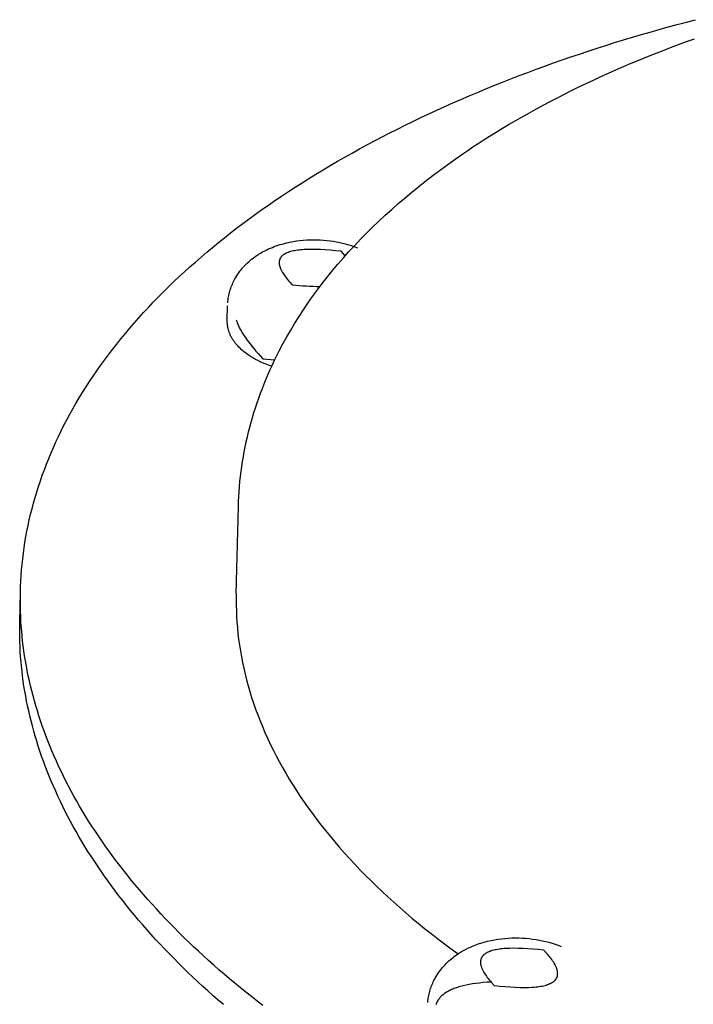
# Model space of a CAD drawing. Extents: x 1372 to 3774, y 1584 to 3487.
# Tile 23 of 28: x 3299 to 3330, y 2940 to 2985. Entities that reach past the tile are written whole.
import ezdxf

# ---------------------------------------------------------------- set-up
doc = ezdxf.new("R2010")
doc.units = 0
doc.layers.add('MAKE2D$VISIBLE$CURVAS', color=7, linetype='CONTINUOUS')

msp = doc.modelspace()

# ---------------------------------------------------------------- linework, layer by layer
at = {"layer": 'MAKE2D$VISIBLE$CURVAS', "color": 250}
for p, q in [((3314.254, 2974.534), (3314.424, 2974.47)), ((3313.862, 2974.105), (3313.673, 2974.313)), ((3308.482, 2971.153), (3308.498, 2971.824)), ((3310.109, 2969.414), (3310.647, 2969.358)), ((3308.894, 2958.696), (3308.992, 2962.668)), ((3299.015, 2957.396), (3299.044, 2958.77)), ((3299.015, 2957.396), (3299.044, 2958.083))]:
    msp.add_line(p, q, dxfattribs=at)
for points in [[(3299.044, 2958.77), (3299.052, 2959.022), (3299.063, 2959.274), (3299.078, 2959.527), (3299.097, 2959.78), (3299.121, 2960.033), (3299.148, 2960.286), (3299.179, 2960.54), (3299.214, 2960.793), (3299.253, 2961.047), (3299.296, 2961.301), (3299.343, 2961.556), (3299.395, 2961.81), (3299.45, 2962.065), (3299.51, 2962.319), (3299.573, 2962.573), (3299.641, 2962.828), (3299.713, 2963.082), (3299.789, 2963.337), (3299.869, 2963.591), (3299.954, 2963.845), (3300.043, 2964.1), (3300.136, 2964.353), (3300.233, 2964.607), (3300.334, 2964.861), (3300.44, 2965.114), (3300.549, 2965.367), (3300.663, 2965.619), (3300.782, 2965.872), (3300.904, 2966.124), (3301.031, 2966.375), (3301.162, 2966.626), (3301.297, 2966.877), (3301.437, 2967.127), (3301.58, 2967.377), (3301.728, 2967.626), (3301.88, 2967.875), (3302.037, 2968.123), (3302.197, 2968.37), (3302.362, 2968.617), (3302.531, 2968.863), (3302.704, 2969.108), (3302.882, 2969.353), (3303.063, 2969.596), (3303.249, 2969.839), (3303.439, 2970.082), (3303.633, 2970.323), (3303.831, 2970.563), (3304.033, 2970.803), (3304.24, 2971.041), (3304.45, 2971.279), (3304.664, 2971.516), (3304.883, 2971.751), (3305.105, 2971.986), (3305.332, 2972.219), (3305.562, 2972.452), (3305.796, 2972.683), (3306.035, 2972.913), (3306.277, 2973.142), (3306.523, 2973.37), (3306.773, 2973.596), (3307.026, 2973.822), (3307.284, 2974.046), (3307.545, 2974.268), (3307.81, 2974.49), (3308.078, 2974.71), (3308.351, 2974.928), (3308.627, 2975.146), (3308.906, 2975.361), (3309.189, 2975.576), (3309.476, 2975.789), (3309.766, 2976), (3310.06, 2976.21), (3310.356, 2976.418), (3310.657, 2976.625), (3310.961, 2976.831), (3311.268, 2977.034), (3311.578, 2977.236), (3311.891, 2977.437), (3312.208, 2977.635), (3312.528, 2977.833), (3312.851, 2978.028), (3313.177, 2978.222), (3313.506, 2978.414), (3313.838, 2978.604), (3314.173, 2978.792), (3314.51, 2978.979), (3314.851, 2979.164), (3315.195, 2979.347), (3315.541, 2979.529), (3315.89, 2979.708), (3316.241, 2979.886), (3316.595, 2980.062), (3316.952, 2980.236), (3317.311, 2980.408), (3317.673, 2980.578), (3318.037, 2980.746), (3318.404, 2980.912), (3318.772, 2981.077), (3319.143, 2981.239), (3319.517, 2981.4), (3319.892, 2981.558), (3320.27, 2981.715), (3320.649, 2981.87), (3321.031, 2982.022), (3321.415, 2982.173), (3321.8, 2982.322), (3322.188, 2982.468), (3322.577, 2982.613), (3322.968, 2982.756), (3323.361, 2982.897), (3323.755, 2983.035), (3324.151, 2983.172), (3324.549, 2983.307), (3324.948, 2983.439), (3325.349, 2983.57), (3325.751, 2983.698), (3326.154, 2983.825), (3326.559, 2983.949), (3326.965, 2984.072), (3327.372, 2984.192), (3327.781, 2984.31), (3328.19, 2984.427), (3328.601, 2984.541), (3329.012, 2984.653), (3329.425, 2984.763), (3329.838, 2984.872)], [(3308.992, 2962.668), (3308.999, 2962.898), (3309.01, 2963.128), (3309.024, 2963.357), (3309.042, 2963.585), (3309.062, 2963.814), (3309.087, 2964.041), (3309.114, 2964.269), (3309.145, 2964.496), (3309.179, 2964.722), (3309.216, 2964.948), (3309.257, 2965.174), (3309.301, 2965.399), (3309.348, 2965.623), (3309.399, 2965.847), (3309.453, 2966.071), (3309.51, 2966.294), (3309.57, 2966.516), (3309.633, 2966.738), (3309.7, 2966.959), (3309.77, 2967.179), (3309.843, 2967.399), (3309.919, 2967.619), (3309.999, 2967.837), (3310.081, 2968.055), (3310.167, 2968.273), (3310.256, 2968.489), (3310.348, 2968.705), (3310.443, 2968.921), (3310.541, 2969.135), (3310.642, 2969.349), (3310.747, 2969.562), (3310.854, 2969.774), (3311.021, 2970.091), (3311.195, 2970.406), (3311.375, 2970.719), (3311.562, 2971.03), (3311.755, 2971.338), (3311.955, 2971.644), (3312.161, 2971.948), (3312.374, 2972.25), (3312.593, 2972.549), (3312.818, 2972.846), (3313.049, 2973.141), (3313.286, 2973.434), (3313.53, 2973.724), (3313.779, 2974.011), (3314.034, 2974.297), (3314.295, 2974.579), (3314.562, 2974.86), (3314.835, 2975.138), (3315.114, 2975.413), (3315.398, 2975.686), (3315.688, 2975.956), (3315.983, 2976.224), (3316.284, 2976.49), (3316.59, 2976.752), (3316.902, 2977.012), (3317.219, 2977.27), (3317.541, 2977.524), (3317.869, 2977.777), (3318.202, 2978.026), (3318.54, 2978.273), (3318.883, 2978.517), (3319.231, 2978.758), (3319.459, 2978.913), (3319.69, 2979.067), (3319.924, 2979.22), (3320.159, 2979.372), (3320.451, 2979.558), (3320.747, 2979.741), (3321.045, 2979.923), (3321.347, 2980.103), (3321.651, 2980.281), (3321.959, 2980.458), (3322.269, 2980.632), (3322.582, 2980.805), (3322.899, 2980.976), (3323.218, 2981.145), (3323.54, 2981.313), (3323.864, 2981.478), (3324.192, 2981.642), (3324.522, 2981.803), (3324.855, 2981.963), (3325.191, 2982.121), (3325.53, 2982.277), (3325.871, 2982.431), (3326.215, 2982.584), (3326.561, 2982.734), (3326.911, 2982.883), (3327.262, 2983.03), (3327.617, 2983.174), (3327.974, 2983.317), (3328.333, 2983.458), (3328.696, 2983.597), (3329.06, 2983.734), (3329.427, 2983.87), (3329.797, 2984.003)], [(3308.506, 2971.967), (3308.512, 2972.035), (3308.52, 2972.101), (3308.529, 2972.168), (3308.54, 2972.234), (3308.553, 2972.3), (3308.568, 2972.365), (3308.584, 2972.43), (3308.601, 2972.495), (3308.621, 2972.559), (3308.642, 2972.622), (3308.664, 2972.686), (3308.688, 2972.748), (3308.714, 2972.81), (3308.741, 2972.871), (3308.77, 2972.932), (3308.8, 2972.992), (3308.833, 2973.055), (3308.868, 2973.116), (3308.912, 2973.19), (3308.959, 2973.262), (3309.008, 2973.332), (3309.058, 2973.401), (3309.111, 2973.469), (3309.165, 2973.534), (3309.221, 2973.598), (3309.279, 2973.66), (3309.338, 2973.721), (3309.399, 2973.78), (3309.462, 2973.837), (3309.526, 2973.892), (3309.592, 2973.946), (3309.659, 2973.999), (3309.727, 2974.049), (3309.797, 2974.098), (3309.894, 2974.162), (3309.994, 2974.223), (3310.095, 2974.281), (3310.199, 2974.336), (3310.282, 2974.378), (3310.367, 2974.417), (3310.453, 2974.455), (3310.54, 2974.491), (3310.627, 2974.525), (3310.716, 2974.557), (3310.806, 2974.587), (3310.896, 2974.616), (3311.042, 2974.658), (3311.19, 2974.695), (3311.339, 2974.728), (3311.49, 2974.757), (3311.642, 2974.781), (3311.796, 2974.801), (3311.951, 2974.816), (3312.107, 2974.828), (3312.26, 2974.835), (3312.412, 2974.837), (3312.565, 2974.836), (3312.717, 2974.831), (3312.869, 2974.821), (3313.021, 2974.808), (3313.172, 2974.791), (3313.323, 2974.769), (3313.443, 2974.749), (3313.562, 2974.726), (3313.68, 2974.701), (3313.797, 2974.673), (3313.913, 2974.642), (3314.028, 2974.609), (3314.141, 2974.573), (3314.253, 2974.535)], [(3313.673, 2974.313), (3313.42, 2974.339), (3313.18, 2974.36), (3312.952, 2974.377), (3312.735, 2974.388), (3312.53, 2974.395), (3312.337, 2974.397), (3312.156, 2974.395), (3311.986, 2974.388), (3311.906, 2974.382), (3311.828, 2974.376), (3311.754, 2974.368), (3311.682, 2974.359), (3311.614, 2974.349), (3311.548, 2974.338), (3311.485, 2974.325), (3311.426, 2974.311), (3311.369, 2974.296), (3311.341, 2974.289), (3311.315, 2974.28), (3311.289, 2974.272), (3311.264, 2974.263), (3311.239, 2974.254), (3311.216, 2974.245), (3311.193, 2974.235), (3311.171, 2974.225), (3311.149, 2974.215), (3311.129, 2974.204), (3311.109, 2974.193), (3311.089, 2974.182), (3311.071, 2974.171), (3311.053, 2974.159), (3311.036, 2974.147), (3311.02, 2974.135), (3311.004, 2974.122), (3310.997, 2974.116), (3310.989, 2974.109), (3310.982, 2974.103), (3310.975, 2974.096), (3310.969, 2974.089), (3310.962, 2974.082), (3310.956, 2974.075), (3310.949, 2974.069), (3310.943, 2974.062), (3310.937, 2974.054), (3310.932, 2974.047), (3310.926, 2974.04), (3310.921, 2974.033), (3310.916, 2974.025), (3310.911, 2974.018), (3310.906, 2974.01), (3310.902, 2974.003), (3310.897, 2973.995), (3310.893, 2973.987), (3310.889, 2973.979), (3310.885, 2973.971), (3310.882, 2973.963), (3310.878, 2973.955), (3310.875, 2973.947), (3310.872, 2973.939), (3310.869, 2973.931), (3310.866, 2973.922), (3310.864, 2973.914), (3310.861, 2973.905), (3310.859, 2973.897), (3310.857, 2973.888), (3310.855, 2973.88), (3310.854, 2973.871), (3310.852, 2973.862), (3310.851, 2973.853), (3310.85, 2973.844), (3310.849, 2973.835), (3310.848, 2973.826), (3310.848, 2973.816), (3310.847, 2973.807), (3310.847, 2973.798), (3310.847, 2973.788), (3310.848, 2973.779), (3310.848, 2973.769), (3310.849, 2973.759), (3310.849, 2973.749), (3310.85, 2973.74), (3310.851, 2973.73), (3310.854, 2973.71), (3310.858, 2973.689), (3310.862, 2973.669), (3310.867, 2973.648), (3310.873, 2973.626), (3310.879, 2973.605), (3310.887, 2973.583), (3310.895, 2973.561), (3310.903, 2973.538), (3310.913, 2973.516), (3310.923, 2973.493), (3310.934, 2973.469), (3310.946, 2973.446), (3310.958, 2973.422), (3310.971, 2973.398), (3311, 2973.348), (3311.031, 2973.298), (3311.066, 2973.246), (3311.103, 2973.193), (3311.143, 2973.139), (3311.186, 2973.084), (3311.233, 2973.027), (3311.282, 2972.969), (3311.334, 2972.91), (3311.447, 2972.789)], [(3310.51, 2969.067), (3310.357, 2969.121), (3310.209, 2969.179), (3310.095, 2969.226), (3309.984, 2969.276), (3309.877, 2969.328), (3309.772, 2969.382), (3309.671, 2969.439), (3309.573, 2969.497), (3309.478, 2969.558), (3309.387, 2969.621), (3309.332, 2969.66), (3309.279, 2969.701), (3309.228, 2969.742), (3309.177, 2969.784), (3309.12, 2969.835), (3309.065, 2969.887), (3309.011, 2969.94), (3308.96, 2969.994), (3308.911, 2970.049), (3308.864, 2970.105), (3308.82, 2970.162), (3308.799, 2970.191), (3308.778, 2970.221), (3308.758, 2970.25), (3308.739, 2970.28), (3308.72, 2970.31), (3308.702, 2970.34), (3308.684, 2970.371), (3308.668, 2970.402), (3308.651, 2970.433), (3308.636, 2970.464), (3308.621, 2970.495), (3308.607, 2970.527), (3308.594, 2970.559), (3308.581, 2970.591), (3308.569, 2970.623), (3308.558, 2970.655), (3308.547, 2970.688), (3308.538, 2970.721), (3308.53, 2970.748), (3308.523, 2970.774), (3308.517, 2970.801), (3308.511, 2970.828), (3308.506, 2970.855), (3308.501, 2970.882), (3308.497, 2970.909), (3308.493, 2970.936), (3308.49, 2970.963), (3308.487, 2970.99), (3308.485, 2971.017), (3308.483, 2971.044), (3308.482, 2971.072), (3308.482, 2971.099), (3308.481, 2971.126), (3308.482, 2971.153)], [(3308.892, 2971.18), (3308.902, 2971.148), (3308.913, 2971.115), (3308.937, 2971.049), (3308.954, 2971.006), (3308.973, 2970.962), (3308.992, 2970.918), (3309.013, 2970.873), (3309.035, 2970.828), (3309.059, 2970.782), (3309.109, 2970.689), (3309.165, 2970.594), (3309.226, 2970.497), (3309.291, 2970.398), (3309.362, 2970.297), (3309.438, 2970.194), (3309.519, 2970.088), (3309.604, 2969.981), (3309.695, 2969.872), (3309.791, 2969.76), (3309.892, 2969.647), (3309.998, 2969.531), (3310.109, 2969.414)], [(3310.099, 2939.923), (3309.84, 2940.123), (3309.583, 2940.325), (3309.329, 2940.527), (3309.078, 2940.73), (3308.83, 2940.935), (3308.584, 2941.14), (3308.341, 2941.346), (3308.101, 2941.553), (3307.864, 2941.761), (3307.63, 2941.97), (3307.398, 2942.18), (3307.17, 2942.391), (3306.944, 2942.602), (3306.722, 2942.814), (3306.502, 2943.027), (3306.285, 2943.241), (3306.072, 2943.456), (3305.861, 2943.671), (3305.653, 2943.887), (3305.448, 2944.104), (3305.247, 2944.322), (3305.048, 2944.54), (3304.853, 2944.759), (3304.661, 2944.978), (3304.472, 2945.198), (3304.286, 2945.419), (3304.103, 2945.64), (3303.923, 2945.861), (3303.746, 2946.084), (3303.573, 2946.306), (3303.403, 2946.53), (3303.236, 2946.753), (3303.072, 2946.978), (3302.912, 2947.202), (3302.755, 2947.427), (3302.601, 2947.653), (3302.45, 2947.878), (3302.302, 2948.104), (3302.158, 2948.331), (3302.017, 2948.558), (3301.879, 2948.785), (3301.745, 2949.012), (3301.614, 2949.24), (3301.486, 2949.467), (3301.362, 2949.696), (3301.24, 2949.924), (3301.122, 2950.152), (3301.008, 2950.381), (3300.896, 2950.609), (3300.788, 2950.838), (3300.684, 2951.067), (3300.582, 2951.296), (3300.484, 2951.525), (3300.389, 2951.754), (3300.298, 2951.983), (3300.209, 2952.212), (3300.124, 2952.441), (3300.042, 2952.67), (3299.964, 2952.899), (3299.889, 2953.128), (3299.817, 2953.357), (3299.748, 2953.585), (3299.683, 2953.814), (3299.62, 2954.042), (3299.561, 2954.27), (3299.506, 2954.498), (3299.453, 2954.726), (3299.404, 2954.954), (3299.358, 2955.181), (3299.315, 2955.408), (3299.275, 2955.635), (3299.238, 2955.861), (3299.205, 2956.087), (3299.175, 2956.313), (3299.147, 2956.539), (3299.123, 2956.764), (3299.102, 2956.988), (3299.085, 2957.213), (3299.07, 2957.437), (3299.058, 2957.66), (3299.049, 2957.883), (3299.044, 2958.106), (3299.041, 2958.328), (3299.041, 2958.549), (3299.044, 2958.77)], [(3308.894, 2958.696), (3308.891, 2958.438), (3308.892, 2958.18), (3308.897, 2957.921), (3308.908, 2957.661), (3308.924, 2957.401), (3308.945, 2957.14), (3308.97, 2956.878), (3309.001, 2956.616), (3309.037, 2956.353), (3309.078, 2956.09), (3309.124, 2955.826), (3309.175, 2955.561), (3309.232, 2955.297), (3309.293, 2955.032), (3309.36, 2954.766), (3309.432, 2954.501), (3309.509, 2954.235), (3309.592, 2953.969), (3309.68, 2953.702), (3309.773, 2953.436), (3309.872, 2953.17), (3309.976, 2952.903), (3310.085, 2952.637), (3310.199, 2952.37), (3310.319, 2952.104), (3310.444, 2951.838), (3310.575, 2951.572), (3310.711, 2951.306), (3310.852, 2951.041), (3310.999, 2950.776), (3311.151, 2950.511), (3311.308, 2950.247), (3311.47, 2949.983), (3311.638, 2949.72), (3311.811, 2949.457), (3311.99, 2949.195), (3312.173, 2948.933), (3312.362, 2948.673), (3312.556, 2948.413), (3312.756, 2948.153), (3312.96, 2947.895), (3313.17, 2947.637), (3313.384, 2947.38), (3313.604, 2947.125), (3313.829, 2946.87), (3314.059, 2946.616), (3314.294, 2946.364), (3314.534, 2946.112), (3314.778, 2945.862), (3315.028, 2945.613), (3315.282, 2945.365), (3315.542, 2945.118), (3315.806, 2944.873), (3316.074, 2944.629), (3316.348, 2944.387), (3316.625, 2944.146), (3316.908, 2943.906), (3317.195, 2943.668), (3317.486, 2943.432), (3317.782, 2943.197), (3318.082, 2942.964), (3318.386, 2942.733), (3318.695, 2942.503), (3319.008, 2942.275)], [(3308.307, 2939.96), (3308.068, 2940.167), (3307.83, 2940.375), (3307.596, 2940.584), (3307.365, 2940.794), (3307.136, 2941.005), (3306.911, 2941.216), (3306.688, 2941.429), (3306.469, 2941.642), (3306.252, 2941.856), (3306.038, 2942.071), (3305.828, 2942.286), (3305.62, 2942.503), (3305.416, 2942.72), (3305.214, 2942.937), (3305.016, 2943.156), (3304.821, 2943.374), (3304.628, 2943.594), (3304.439, 2943.814), (3304.253, 2944.035), (3304.071, 2944.256), (3303.891, 2944.478), (3303.714, 2944.701), (3303.541, 2944.923), (3303.371, 2945.147), (3303.204, 2945.371), (3303.041, 2945.595), (3302.88, 2945.82), (3302.723, 2946.045), (3302.569, 2946.271), (3302.418, 2946.496), (3302.271, 2946.723), (3302.127, 2946.949), (3301.986, 2947.176), (3301.848, 2947.404), (3301.714, 2947.631), (3301.583, 2947.859), (3301.455, 2948.087), (3301.331, 2948.315), (3301.21, 2948.543), (3301.092, 2948.772), (3300.977, 2949.001), (3300.866, 2949.229), (3300.758, 2949.458), (3300.653, 2949.687), (3300.552, 2949.917), (3300.453, 2950.146), (3300.359, 2950.375), (3300.267, 2950.604), (3300.179, 2950.833), (3300.094, 2951.063), (3300.012, 2951.292), (3299.934, 2951.521), (3299.858, 2951.75), (3299.787, 2951.979), (3299.718, 2952.208), (3299.652, 2952.436), (3299.59, 2952.665), (3299.531, 2952.893), (3299.476, 2953.121), (3299.423, 2953.349), (3299.374, 2953.577), (3299.328, 2953.804), (3299.285, 2954.031), (3299.245, 2954.258), (3299.208, 2954.485), (3299.175, 2954.711), (3299.145, 2954.937), (3299.118, 2955.163), (3299.094, 2955.388), (3299.073, 2955.613), (3299.055, 2955.838), (3299.04, 2956.062), (3299.028, 2956.285), (3299.019, 2956.508), (3299.014, 2956.731), (3299.011, 2956.953), (3299.011, 2957.175), (3299.015, 2957.396)], [(3317.627, 2940.052), (3317.634, 2940.118), (3317.642, 2940.183), (3317.651, 2940.248), (3317.662, 2940.313), (3317.674, 2940.377), (3317.688, 2940.442), (3317.704, 2940.505), (3317.721, 2940.569), (3317.739, 2940.632), (3317.759, 2940.694), (3317.781, 2940.756), (3317.804, 2940.818), (3317.828, 2940.879), (3317.854, 2940.939), (3317.881, 2940.999), (3317.91, 2941.058), (3317.935, 2941.107), (3317.96, 2941.155), (3317.987, 2941.203), (3318.014, 2941.25), (3318.058, 2941.321), (3318.104, 2941.392), (3318.152, 2941.46), (3318.202, 2941.528), (3318.253, 2941.593), (3318.306, 2941.657), (3318.361, 2941.72), (3318.417, 2941.781), (3318.475, 2941.841), (3318.534, 2941.899), (3318.595, 2941.956), (3318.658, 2942.011), (3318.721, 2942.064), (3318.786, 2942.116), (3318.853, 2942.166), (3318.92, 2942.215), (3319, 2942.27), (3319.081, 2942.323), (3319.168, 2942.376), (3319.257, 2942.426), (3319.356, 2942.479), (3319.456, 2942.53), (3319.529, 2942.564), (3319.602, 2942.597), (3319.676, 2942.628), (3319.75, 2942.658), (3319.826, 2942.687), (3319.902, 2942.715), (3319.979, 2942.741), (3320.056, 2942.766), (3320.207, 2942.81), (3320.36, 2942.85), (3320.515, 2942.885), (3320.671, 2942.916), (3320.829, 2942.942), (3320.988, 2942.963), (3321.149, 2942.979), (3321.311, 2942.991), (3321.469, 2942.999), (3321.627, 2943.002), (3321.785, 2943.001), (3321.943, 2942.995), (3322.101, 2942.985), (3322.258, 2942.971), (3322.415, 2942.952), (3322.571, 2942.929), (3322.719, 2942.903), (3322.866, 2942.873), (3323.011, 2942.84), (3323.155, 2942.802), (3323.296, 2942.761), (3323.436, 2942.715), (3323.574, 2942.666), (3323.71, 2942.612)], [(3322.929, 2942.439), (3322.67, 2942.467), (3322.424, 2942.489), (3322.189, 2942.506), (3321.967, 2942.519), (3321.756, 2942.526), (3321.558, 2942.528), (3321.372, 2942.526), (3321.198, 2942.518), (3321.115, 2942.512), (3321.036, 2942.506), (3320.96, 2942.497), (3320.886, 2942.488), (3320.816, 2942.477), (3320.749, 2942.465), (3320.684, 2942.452), (3320.623, 2942.438), (3320.565, 2942.422), (3320.537, 2942.414), (3320.51, 2942.405), (3320.483, 2942.396), (3320.457, 2942.387), (3320.432, 2942.377), (3320.408, 2942.367), (3320.385, 2942.357), (3320.362, 2942.347), (3320.34, 2942.336), (3320.319, 2942.325), (3320.299, 2942.313), (3320.279, 2942.302), (3320.26, 2942.29), (3320.242, 2942.277), (3320.225, 2942.265), (3320.208, 2942.252), (3320.2, 2942.245), (3320.192, 2942.238), (3320.184, 2942.231), (3320.177, 2942.225), (3320.17, 2942.218), (3320.163, 2942.211), (3320.156, 2942.204), (3320.149, 2942.196), (3320.142, 2942.189), (3320.136, 2942.182), (3320.13, 2942.174), (3320.124, 2942.167), (3320.118, 2942.159), (3320.113, 2942.152), (3320.107, 2942.144), (3320.102, 2942.136), (3320.097, 2942.128), (3320.092, 2942.121), (3320.088, 2942.112), (3320.083, 2942.104), (3320.079, 2942.096), (3320.075, 2942.088), (3320.071, 2942.08), (3320.067, 2942.071), (3320.064, 2942.063), (3320.061, 2942.054), (3320.058, 2942.045), (3320.055, 2942.037), (3320.052, 2942.028), (3320.049, 2942.019), (3320.047, 2942.01), (3320.045, 2942.001), (3320.043, 2941.992), (3320.041, 2941.983), (3320.04, 2941.973), (3320.038, 2941.964), (3320.037, 2941.955), (3320.036, 2941.945), (3320.035, 2941.936), (3320.034, 2941.926), (3320.034, 2941.916), (3320.034, 2941.906), (3320.034, 2941.896), (3320.034, 2941.886), (3320.034, 2941.876), (3320.034, 2941.866), (3320.035, 2941.856), (3320.036, 2941.846), (3320.038, 2941.825), (3320.041, 2941.804), (3320.045, 2941.782), (3320.05, 2941.761), (3320.055, 2941.738), (3320.061, 2941.716), (3320.068, 2941.693), (3320.076, 2941.67), (3320.084, 2941.647), (3320.093, 2941.623), (3320.103, 2941.599), (3320.114, 2941.575), (3320.125, 2941.551), (3320.137, 2941.526), (3320.15, 2941.5), (3320.164, 2941.475), (3320.193, 2941.423), (3320.226, 2941.37), (3320.262, 2941.315), (3320.301, 2941.259), (3320.342, 2941.202), (3320.387, 2941.144), (3320.435, 2941.085), (3320.486, 2941.024), (3320.54, 2940.962), (3320.657, 2940.834)], [(3320.657, 2940.834), (3320.916, 2940.806), (3321.163, 2940.784), (3321.398, 2940.767), (3321.621, 2940.754), (3321.831, 2940.747), (3322.03, 2940.744), (3322.216, 2940.747), (3322.39, 2940.755), (3322.473, 2940.76), (3322.552, 2940.767), (3322.629, 2940.776), (3322.702, 2940.785), (3322.773, 2940.796), (3322.84, 2940.808), (3322.905, 2940.821), (3322.966, 2940.835), (3323.024, 2940.851), (3323.052, 2940.859), (3323.079, 2940.868), (3323.106, 2940.877), (3323.132, 2940.886), (3323.157, 2940.896), (3323.181, 2940.906), (3323.204, 2940.916), (3323.227, 2940.927), (3323.249, 2940.937), (3323.27, 2940.948), (3323.29, 2940.96), (3323.31, 2940.972), (3323.329, 2940.984), (3323.347, 2940.996), (3323.364, 2941.009), (3323.381, 2941.022), (3323.389, 2941.029), (3323.397, 2941.035), (3323.405, 2941.042), (3323.412, 2941.049), (3323.419, 2941.056), (3323.426, 2941.063), (3323.433, 2941.07), (3323.44, 2941.077), (3323.446, 2941.084), (3323.453, 2941.092), (3323.459, 2941.099), (3323.465, 2941.107), (3323.47, 2941.114), (3323.476, 2941.122), (3323.481, 2941.13), (3323.487, 2941.137), (3323.492, 2941.145), (3323.496, 2941.153), (3323.501, 2941.161), (3323.505, 2941.169), (3323.51, 2941.178), (3323.514, 2941.186), (3323.517, 2941.194), (3323.521, 2941.203), (3323.525, 2941.211), (3323.528, 2941.22), (3323.531, 2941.228), (3323.534, 2941.237), (3323.537, 2941.246), (3323.539, 2941.255), (3323.541, 2941.264), (3323.544, 2941.273), (3323.545, 2941.282), (3323.547, 2941.291), (3323.549, 2941.3), (3323.55, 2941.31), (3323.551, 2941.319), (3323.552, 2941.329), (3323.553, 2941.338), (3323.554, 2941.348), (3323.554, 2941.358), (3323.554, 2941.368), (3323.555, 2941.378), (3323.554, 2941.388), (3323.554, 2941.398), (3323.554, 2941.408), (3323.553, 2941.418), (3323.552, 2941.428), (3323.55, 2941.449), (3323.546, 2941.47), (3323.543, 2941.492), (3323.538, 2941.514), (3323.533, 2941.536), (3323.526, 2941.558), (3323.519, 2941.581), (3323.512, 2941.604), (3323.503, 2941.627), (3323.494, 2941.651), (3323.484, 2941.675), (3323.474, 2941.699), (3323.462, 2941.724), (3323.45, 2941.748), (3323.437, 2941.774), (3323.423, 2941.799), (3323.393, 2941.851), (3323.361, 2941.904), (3323.325, 2941.959), (3323.286, 2942.014), (3323.244, 2942.071), (3323.199, 2942.13), (3323.151, 2942.189), (3323.1, 2942.25), (3323.046, 2942.312), (3322.929, 2942.439)], [(3320.516, 2940.989), (3320.333, 2940.978), (3320.156, 2940.964), (3319.987, 2940.946), (3319.824, 2940.927), (3319.668, 2940.904), (3319.518, 2940.878), (3319.376, 2940.85), (3319.24, 2940.819), (3319.111, 2940.785), (3319.049, 2940.767), (3318.989, 2940.748), (3318.931, 2940.729), (3318.874, 2940.709), (3318.819, 2940.688), (3318.765, 2940.666), (3318.713, 2940.644), (3318.663, 2940.621), (3318.615, 2940.598), (3318.568, 2940.573), (3318.523, 2940.548), (3318.48, 2940.522), (3318.439, 2940.496), (3318.399, 2940.469), (3318.361, 2940.441), (3318.325, 2940.413), (3318.308, 2940.398), (3318.29, 2940.384), (3318.274, 2940.369), (3318.258, 2940.354), (3318.242, 2940.339), (3318.227, 2940.324), (3318.212, 2940.308), (3318.197, 2940.293), (3318.183, 2940.277), (3318.169, 2940.261), (3318.156, 2940.245), (3318.143, 2940.229), (3318.131, 2940.212), (3318.119, 2940.195), (3318.107, 2940.179), (3318.096, 2940.162), (3318.085, 2940.144), (3318.075, 2940.127), (3318.065, 2940.11), (3318.055, 2940.092), (3318.046, 2940.074), (3318.038, 2940.056), (3318.029, 2940.038), (3318.021, 2940.019), (3318.014, 2940.001), (3318.007, 2939.982), (3318, 2939.963)]]:
    msp.add_lwpolyline(points, dxfattribs=at)
msp.add_arc((3312.932, 2985.5), 12.798, 263.3346, 269.0066, dxfattribs=at)

doc.saveas('drawing.dxf')
